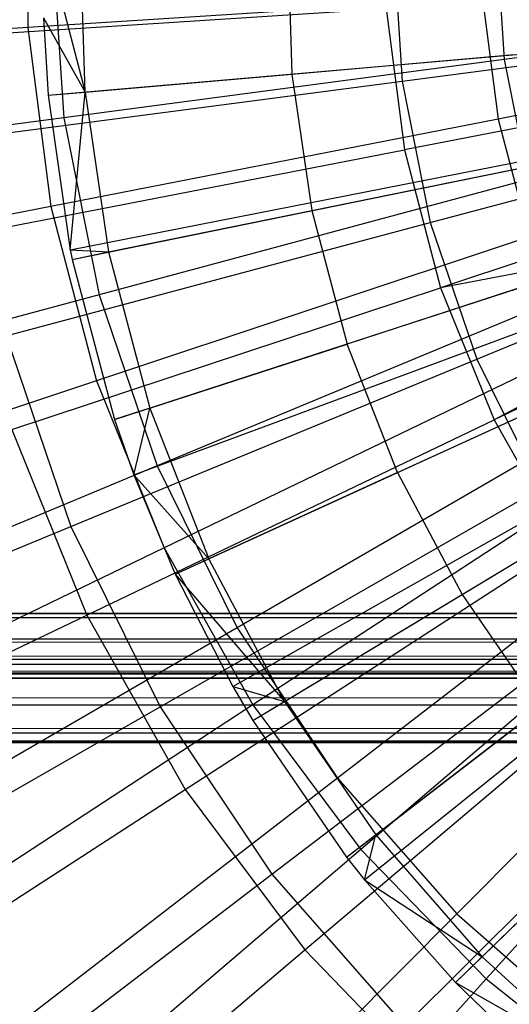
# Model space of a CAD drawing. Extents: x 0.2 to 40.1, y -6.7 to 6.7.
# Tile 44 of 256: x 7.1 to 7.4, y -4 to -3.4. Entities that reach past the tile are written whole.
import ezdxf

# ---------------------------------------------------------------- set-up
doc = ezdxf.new("R2010")
doc.units = 0
doc.header["$MEASUREMENT"] = 0
doc.layers.get('0').update_dxf_attribs({"color": 13, "linetype": 'CONTINUOUS'})

# ---------------------------------------------------------------- blocks, each defined once
blk = doc.blocks.new('SNOWBALL_XIV_PM3_STL')
at = {"color": 0}
for p, q in [((7.10384, -3.28164, 7.69791), (7.10384, -3.3916, 7.69791)), ((7.10384, -3.28164, 7.69791), (7.10384, -3.3916, 7.69791)), ((7.11326, -3.3318, 12.11518), (7.1388, -3.43093, 12.12544)), ((7.11326, -3.3318, 12.11518), (7.1388, -3.43093, 12.12544)), ((7.1388, -3.43093, 12.12544), (7.13582, -3.3324, 12.12547)), ((7.1388, -3.43093, 12.12544), (7.13582, -3.3324, 12.12547)), ((7.11865, -3.33662, 7.7775), (7.12586, -3.44656, 7.77744)), ((7.11865, -3.33662, 7.7775), (7.12586, -3.44656, 7.77744)), ((7.26229, -3.33579, 12.17844), (7.26483, -3.41994, 12.17841)), ((7.26229, -3.33579, 12.17844), (7.26483, -3.41994, 12.17841)), ((7.32632, -3.33662, 12.08135), (7.33207, -3.42435, 12.0813)), ((7.32632, -3.33662, 12.08135), (7.33207, -3.42435, 12.0813)), ((7.38934, -3.33662, 7.67288), (7.39422, -3.41111, 7.67283)), ((7.38934, -3.33662, 7.67288), (7.39422, -3.41111, 7.67283)), ((7.38111, -3.37375, 7.60629), (7.10384, -3.3916, 7.69791)), ((7.38111, -3.37375, 7.60629), (7.10384, -3.3916, 7.69791)), ((7.11632, -3.4329, 12.11515), (7.82218, -3.37123, 12.32553)), ((7.11632, -3.4329, 12.11515), (7.82218, -3.37123, 12.32553)), ((7.38111, -3.37375, 7.60629), (7.3906, -3.4474, 7.6062)), ((7.38111, -3.37375, 7.60629), (7.3906, -3.4474, 7.6062)), ((7.67343, -3.37427, 7.6028), (7.39422, -3.41111, 7.67283)), ((7.67343, -3.37427, 7.6028), (7.39422, -3.41111, 7.67283)), ((7.04749, -3.39766, 12.06092), (7.3223, -3.38007, 12.15972)), ((7.04749, -3.39766, 12.06092), (7.3223, -3.38007, 12.15972)), ((7.3223, -3.38007, 12.15972), (7.33341, -3.46627, 12.15963)), ((7.3223, -3.38007, 12.15972), (7.33341, -3.46627, 12.15963)), ((7.11345, -3.38563, 12.11517), (7.1388, -3.43093, 12.12544)), ((7.11345, -3.38563, 12.11517), (7.1388, -3.43093, 12.12544)), ((7.11345, -3.38563, 12.11517), (7.11632, -3.4329, 12.11515)), ((7.11345, -3.38563, 12.11517), (7.11632, -3.4329, 12.11515)), ((7.10384, -3.3916, 7.69791), (6.84, -3.40861, 7.82317)), ((7.10384, -3.3916, 7.69791), (6.84, -3.40861, 7.82317)), ((7.10384, -3.3916, 7.69791), (7.1179, -3.50066, 7.69778)), ((7.10384, -3.3916, 7.69791), (7.1179, -3.50066, 7.69778)), ((7.12973, -3.52726, 12.11503), (7.82489, -3.39031, 12.32551)), ((7.12973, -3.52726, 12.11503), (7.82489, -3.39031, 12.32551)), ((7.13088, -3.53298, 12.11502), (7.82513, -3.39147, 12.32551)), ((7.13088, -3.53298, 12.11502), (7.82513, -3.39147, 12.32551)), ((7.33207, -3.42435, 12.0813), (7.60918, -3.38796, 12.1594)), ((7.33207, -3.42435, 12.0813), (7.60918, -3.38796, 12.1594)), ((7.67234, -3.39244, 7.54967), (7.3906, -3.4474, 7.6062)), ((7.67234, -3.39244, 7.54967), (7.3906, -3.4474, 7.6062)), ((7.39422, -3.41111, 7.67283), (7.12586, -3.44656, 7.77744)), ((7.39422, -3.41111, 7.67283), (7.12586, -3.44656, 7.77744)), ((7.15676, -3.63076, 12.1148), (7.83036, -3.41124, 12.32546)), ((7.15676, -3.63076, 12.1148), (7.83036, -3.41124, 12.32546)), ((7.26483, -3.41994, 12.17841), (7.40003, -3.40813, 12.22671)), ((7.26483, -3.41994, 12.17841), (7.40003, -3.40813, 12.22671)), ((7.39422, -3.41111, 7.67283), (7.40879, -3.48432, 7.67271)), ((7.39422, -3.41111, 7.67283), (7.40879, -3.48432, 7.67271)), ((7.61363, -3.41181, 12.22367), (7.33341, -3.46627, 12.15963)), ((7.61363, -3.41181, 12.22367), (7.33341, -3.46627, 12.15963)), ((7.1388, -3.43093, 12.12544), (7.26483, -3.41994, 12.17841)), ((7.1388, -3.43093, 12.12544), (7.26483, -3.41994, 12.17841)), ((7.16852, -3.66444, 12.11469), (7.83274, -3.41805, 12.32544)), ((7.16852, -3.66444, 12.11469), (7.83274, -3.41805, 12.32544)), ((7.26483, -3.41994, 12.17841), (7.27695, -3.50324, 12.17831)), ((7.26483, -3.41994, 12.17841), (7.27695, -3.50324, 12.17831)), ((7.06676, -3.45915, 11.96895), (7.33207, -3.42435, 12.0813)), ((7.06676, -3.45915, 11.96895), (7.33207, -3.42435, 12.0813)), ((7.33207, -3.42435, 12.0813), (7.34922, -3.51059, 12.08115)), ((7.33207, -3.42435, 12.0813), (7.34922, -3.51059, 12.08115)), ((7.11632, -3.4329, 12.11515), (7.1388, -3.43093, 12.12544)), ((7.11632, -3.4329, 12.11515), (7.1388, -3.43093, 12.12544)), ((7.11632, -3.4329, 12.11515), (7.12973, -3.52726, 12.11503)), ((7.11632, -3.4329, 12.11515), (7.12973, -3.52726, 12.11503)), ((7.12973, -3.52726, 12.11503), (7.1388, -3.43093, 12.12544)), ((7.12973, -3.52726, 12.11503), (7.1388, -3.43093, 12.12544)), ((7.1388, -3.43093, 12.12544), (7.153, -3.52848, 12.12532)), ((7.1388, -3.43093, 12.12544), (7.153, -3.52848, 12.12532)), ((7.19361, -3.72495, 12.11448), (7.83781, -3.43029, 12.3254)), ((7.19361, -3.72495, 12.11448), (7.83781, -3.43029, 12.3254)), ((7.34922, -3.51059, 12.08115), (7.61922, -3.43843, 12.15931)), ((7.34922, -3.51059, 12.08115), (7.61922, -3.43843, 12.15931)), ((7.12586, -3.44656, 7.77744), (6.87252, -3.48006, 7.91499)), ((7.12586, -3.44656, 7.77744), (6.87252, -3.48006, 7.91499)), ((7.12586, -3.44656, 7.77744), (7.14735, -3.55461, 7.77725)), ((7.12586, -3.44656, 7.77744), (7.14735, -3.55461, 7.77725)), ((7.22881, -3.79362, 12.11417), (7.84493, -3.44418, 12.32533)), ((7.22881, -3.79362, 12.11417), (7.84493, -3.44418, 12.32533)), ((7.3906, -3.4474, 7.6062), (7.1179, -3.50066, 7.69778)), ((7.3906, -3.4474, 7.6062), (7.1179, -3.50066, 7.69778)), ((7.24096, -3.81432, 12.11406), (7.84739, -3.44836, 12.32531)), ((7.24096, -3.81432, 12.11406), (7.84739, -3.44836, 12.32531)), ((7.3906, -3.4474, 7.6062), (7.40944, -3.51923, 7.60604)), ((7.3906, -3.4474, 7.6062), (7.40944, -3.51923, 7.60604)), ((7.29819, -3.89771, 12.11356), (7.85896, -3.46522, 12.32521)), ((7.29819, -3.89771, 12.11356), (7.85896, -3.46522, 12.32521)), ((7.62642, -3.46057, 12.22356), (7.35546, -3.55034, 12.15944)), ((7.62642, -3.46057, 12.22356), (7.35546, -3.55034, 12.15944)), ((7.0631, -3.51875, 12.06079), (7.33341, -3.46627, 12.15963)), ((7.0631, -3.51875, 12.06079), (7.33341, -3.46627, 12.15963)), ((7.30904, -3.91146, 12.11347), (7.86115, -3.468, 12.32519)), ((7.30904, -3.91146, 12.11347), (7.86115, -3.468, 12.32519)), ((7.33341, -3.46627, 12.15963), (7.35546, -3.55034, 12.15944)), ((7.33341, -3.46627, 12.15963), (7.35546, -3.55034, 12.15944)), ((7.27695, -3.50324, 12.17831), (7.40993, -3.47615, 12.22662)), ((7.27695, -3.50324, 12.17831), (7.40993, -3.47615, 12.22662)), ((7.36455, -3.97404, 12.11298), (7.87238, -3.48066, 12.3251)), ((7.36455, -3.97404, 12.11298), (7.87238, -3.48066, 12.3251)), ((7.40879, -3.48432, 7.67271), (7.14735, -3.55461, 7.77725)), ((7.40879, -3.48432, 7.67271), (7.14735, -3.55461, 7.77725)), ((7.37748, -3.59384, 12.0809), (7.63576, -3.48715, 12.15917)), ((7.37748, -3.59384, 12.0809), (7.63576, -3.48715, 12.15917)), ((7.1179, -3.50066, 7.69778), (6.85841, -3.55141, 7.82301)), ((7.1179, -3.50066, 7.69778), (6.85841, -3.55141, 7.82301)), ((7.1179, -3.50066, 7.69778), (7.14579, -3.60703, 7.69754)), ((7.1179, -3.50066, 7.69778), (7.14579, -3.60703, 7.69754)), ((7.64039, -3.49661, 12.22344), (7.35546, -3.55034, 12.15944)), ((7.64039, -3.49661, 12.22344), (7.35546, -3.55034, 12.15944)), ((7.64039, -3.49661, 12.22344), (7.38807, -3.6309, 12.15915)), ((7.64039, -3.49661, 12.22344), (7.38807, -3.6309, 12.15915)), ((7.153, -3.52848, 12.12532), (7.27695, -3.50324, 12.17831)), ((7.153, -3.52848, 12.12532), (7.27695, -3.50324, 12.17831)), ((7.27695, -3.50324, 12.17831), (7.29849, -3.58462, 12.17812)), ((7.27695, -3.50324, 12.17831), (7.29849, -3.58462, 12.17812)), ((7.64533, -3.50729, 12.2234), (7.38807, -3.6309, 12.15915)), ((7.64533, -3.50729, 12.2234), (7.38807, -3.6309, 12.15915)), ((7.09071, -3.57959, 11.96874), (7.34922, -3.51059, 12.08115)), ((7.09071, -3.57959, 11.96874), (7.34922, -3.51059, 12.08115)), ((7.34922, -3.51059, 12.08115), (7.37748, -3.59384, 12.0809)), ((7.34922, -3.51059, 12.08115), (7.37748, -3.59384, 12.0809)), ((7.40944, -3.51923, 7.60604), (7.14579, -3.60703, 7.69754)), ((7.40944, -3.51923, 7.60604), (7.14579, -3.60703, 7.69754)), ((7.12973, -3.52726, 12.11503), (7.153, -3.52848, 12.12532)), ((7.12973, -3.52726, 12.11503), (7.153, -3.52848, 12.12532)), ((7.12973, -3.52726, 12.11503), (7.13088, -3.53298, 12.11502)), ((7.12973, -3.52726, 12.11503), (7.13088, -3.53298, 12.11502)), ((7.13088, -3.53298, 12.11502), (7.153, -3.52848, 12.12532)), ((7.13088, -3.53298, 12.11502), (7.153, -3.52848, 12.12532)), ((7.153, -3.52848, 12.12532), (7.17822, -3.62378, 12.1251)), ((7.153, -3.52848, 12.12532), (7.17822, -3.62378, 12.1251)), ((7.13088, -3.53298, 12.11502), (7.15676, -3.63076, 12.1148)), ((7.13088, -3.53298, 12.11502), (7.15676, -3.63076, 12.1148)), ((7.42752, -3.5426, 12.22647), (7.29849, -3.58462, 12.17812)), ((7.42752, -3.5426, 12.22647), (7.29849, -3.58462, 12.17812)), ((7.14735, -3.55461, 7.77725), (6.90057, -3.62106, 7.91474)), ((7.14735, -3.55461, 7.77725), (6.90057, -3.62106, 7.91474)), ((7.09407, -3.63684, 12.06052), (7.35546, -3.55034, 12.15944)), ((7.09407, -3.63684, 12.06052), (7.35546, -3.55034, 12.15944)), ((7.14735, -3.55461, 7.77725), (7.18276, -3.65894, 7.77694)), ((7.14735, -3.55461, 7.77725), (7.18276, -3.65894, 7.77694)), ((7.43278, -3.555, 7.6725), (7.18276, -3.65894, 7.77694)), ((7.43278, -3.555, 7.6725), (7.18276, -3.65894, 7.77694)), ((7.35546, -3.55034, 12.15944), (7.38807, -3.6309, 12.15915)), ((7.35546, -3.55034, 12.15944), (7.38807, -3.6309, 12.15915)), ((7.09071, -3.57959, 11.96874), (7.13018, -3.69587, 11.9684)), ((7.09071, -3.57959, 11.96874), (7.13018, -3.69587, 11.9684)), ((7.17822, -3.62378, 12.1251), (7.29849, -3.58462, 12.17812)), ((7.17822, -3.62378, 12.1251), (7.29849, -3.58462, 12.17812)), ((7.32917, -3.66302, 12.17785), (7.29849, -3.58462, 12.17812)), ((7.32917, -3.66302, 12.17785), (7.29849, -3.58462, 12.17812)), ((7.4373, -3.58806, 7.60579), (7.18706, -3.70895, 7.69718)), ((7.4373, -3.58806, 7.60579), (7.18706, -3.70895, 7.69718)), ((7.13018, -3.69587, 11.9684), (7.37748, -3.59384, 12.0809)), ((7.13018, -3.69587, 11.9684), (7.37748, -3.59384, 12.0809)), ((7.37748, -3.59384, 12.0809), (7.41637, -3.6727, 12.08056)), ((7.37748, -3.59384, 12.0809), (7.41637, -3.6727, 12.08056)), ((7.14579, -3.60703, 7.69754), (6.89493, -3.69068, 7.82269)), ((7.14579, -3.60703, 7.69754), (6.89493, -3.69068, 7.82269)), ((7.14579, -3.60703, 7.69754), (7.18706, -3.70895, 7.69718)), ((7.14579, -3.60703, 7.69754), (7.18706, -3.70895, 7.69718)), ((7.32917, -3.66302, 12.17785), (7.45256, -3.60661, 12.22625)), ((7.32917, -3.66302, 12.17785), (7.45256, -3.60661, 12.22625)), ((7.17822, -3.62378, 12.1251), (7.15676, -3.63076, 12.1148)), ((7.17822, -3.62378, 12.1251), (7.15676, -3.63076, 12.1148)), ((7.16852, -3.66444, 12.11469), (7.17822, -3.62378, 12.1251)), ((7.16852, -3.66444, 12.11469), (7.17822, -3.62378, 12.1251)), ((7.17822, -3.62378, 12.1251), (7.21414, -3.71557, 12.12478)), ((7.17822, -3.62378, 12.1251), (7.21414, -3.71557, 12.12478)), ((7.46579, -3.62195, 7.67221), (7.23149, -3.75775, 7.77652)), ((7.46579, -3.62195, 7.67221), (7.23149, -3.75775, 7.77652)), ((7.13988, -3.75, 12.06012), (7.38807, -3.6309, 12.15915)), ((7.13988, -3.75, 12.06012), (7.38807, -3.6309, 12.15915)), ((7.15676, -3.63076, 12.1148), (7.16852, -3.66444, 12.11469)), ((7.15676, -3.63076, 12.1148), (7.16852, -3.66444, 12.11469)), ((7.38807, -3.6309, 12.15915), (7.43072, -3.70663, 12.15878)), ((7.38807, -3.6309, 12.15915), (7.43072, -3.70663, 12.15878)), ((7.09407, -3.63684, 12.06052), (7.13988, -3.75, 12.06012)), ((7.09407, -3.63684, 12.06052), (7.13988, -3.75, 12.06012)), ((7.47374, -3.65276, 7.60548), (7.24102, -3.80477, 7.69671)), ((7.47374, -3.65276, 7.60548), (7.24102, -3.80477, 7.69671)), ((7.18276, -3.65894, 7.77694), (6.94678, -3.75718, 7.91434)), ((7.18276, -3.65894, 7.77694), (6.94678, -3.75718, 7.91434)), ((7.18276, -3.65894, 7.77694), (7.23149, -3.75775, 7.77652)), ((7.18276, -3.65894, 7.77694), (7.23149, -3.75775, 7.77652)), ((7.32917, -3.66302, 12.17785), (7.21414, -3.71557, 12.12478)), ((7.32917, -3.66302, 12.17785), (7.21414, -3.71557, 12.12478)), ((7.32917, -3.66302, 12.17785), (7.36858, -3.73741, 12.17751)), ((7.32917, -3.66302, 12.17785), (7.36858, -3.73741, 12.17751)), ((7.16852, -3.66444, 12.11469), (7.21414, -3.71557, 12.12478)), ((7.16852, -3.66444, 12.11469), (7.21414, -3.71557, 12.12478)), ((7.16852, -3.66444, 12.11469), (7.19361, -3.72495, 12.11448)), ((7.16852, -3.66444, 12.11469), (7.19361, -3.72495, 12.11448)), ((7.36858, -3.73741, 12.17751), (7.48474, -3.66735, 12.22597)), ((7.36858, -3.73741, 12.17751), (7.48474, -3.66735, 12.22597)), ((7.18449, -3.806, 11.96793), (7.41637, -3.6727, 12.08056)), ((7.18449, -3.806, 11.96793), (7.41637, -3.6727, 12.08056)), ((7.50726, -3.68402, 7.67185), (7.2927, -3.84935, 7.77599)), ((7.50726, -3.68402, 7.67185), (7.2927, -3.84935, 7.77599)), ((6.89774, -3.79162, 11.82342), (7.13018, -3.69587, 11.9684)), ((6.89774, -3.79162, 11.82342), (7.13018, -3.69587, 11.9684)), ((7.13018, -3.69587, 11.9684), (7.18449, -3.806, 11.96793)), ((7.13018, -3.69587, 11.9684), (7.18449, -3.806, 11.96793)), ((7.18706, -3.70895, 7.69718), (6.94896, -3.82413, 7.82222)), ((7.18706, -3.70895, 7.69718), (6.94896, -3.82413, 7.82222)), ((7.18706, -3.70895, 7.69718), (7.24102, -3.80477, 7.69671)), ((7.18706, -3.70895, 7.69718), (7.24102, -3.80477, 7.69671)), ((7.19979, -3.85638, 12.0596), (7.43072, -3.70663, 12.15878)), ((7.19979, -3.85638, 12.0596), (7.43072, -3.70663, 12.15878)), ((7.19361, -3.72495, 12.11448), (7.21414, -3.71557, 12.12478)), ((7.19361, -3.72495, 12.11448), (7.21414, -3.71557, 12.12478)), ((7.26028, -3.80268, 12.12438), (7.21414, -3.71557, 12.12478)), ((7.26028, -3.80268, 12.12438), (7.21414, -3.71557, 12.12478)), ((7.51816, -3.71228, 7.60509), (7.30678, -3.89289, 7.69613)), ((7.51816, -3.71228, 7.60509), (7.30678, -3.89289, 7.69613)), ((7.19361, -3.72495, 12.11448), (7.26028, -3.80268, 12.12438)), ((7.19361, -3.72495, 12.11448), (7.22881, -3.79362, 12.11417)), ((7.19361, -3.72495, 12.11448), (7.26028, -3.80268, 12.12438)), ((7.19361, -3.72495, 12.11448), (7.22881, -3.79362, 12.11417)), ((7.26028, -3.80268, 12.12438), (7.36858, -3.73741, 12.17751)), ((7.26028, -3.80268, 12.12438), (7.36858, -3.73741, 12.17751)), ((7.55648, -3.74014, 7.67142), (7.36534, -3.93219, 7.77535)), ((7.55648, -3.74014, 7.67142), (7.36534, -3.93219, 7.77535)), ((7.36858, -3.73741, 12.17751), (7.41621, -3.80682, 12.17709)), ((7.36858, -3.73741, 12.17751), (7.41621, -3.80682, 12.17709)), ((7.25271, -3.9081, 11.96733), (7.46521, -3.74581, 12.08013)), ((7.25271, -3.9081, 11.96733), (7.46521, -3.74581, 12.08013)), ((0.87881, -3.78014, 51.69189), (39.39221, -3.74902, 51.6983)), ((0.87881, -3.78014, 51.69189), (39.39221, -3.74902, 51.6983)), ((0.88827, -3.74902, 51.6983), (39.39221, -3.74902, 51.6983)), ((39.39221, -3.74902, 51.65893), (0.88827, -3.74902, 51.65893)), ((0.88827, -3.74902, 51.6983), (39.39221, -3.74902, 51.6983)), ((0.88827, -3.74902, 51.65893), (39.4012, -3.76385, 51.65603)), ((0.88827, -3.74902, 51.65893), (39.4012, -3.76385, 51.65603)), ((39.39221, -3.74902, 51.65893), (0.88827, -3.74902, 51.65893)), ((6.90457, -3.86276, 11.92782), (7.13988, -3.75, 12.06012)), ((6.90457, -3.86276, 11.92782), (7.13988, -3.75, 12.06012)), ((7.13988, -3.75, 12.06012), (7.19979, -3.85638, 12.0596)), ((7.13988, -3.75, 12.06012), (7.19979, -3.85638, 12.0596)), ((7.23149, -3.75775, 7.77652), (7.01035, -3.88611, 7.91378)), ((7.23149, -3.75775, 7.77652), (7.01035, -3.88611, 7.91378)), ((7.23149, -3.75775, 7.77652), (7.2927, -3.84935, 7.77599)), ((7.23149, -3.75775, 7.77652), (7.2927, -3.84935, 7.77599)), ((0.87881, -3.76458, 51.65573), (39.4012, -3.76385, 51.65603)), ((0.87881, -3.76458, 51.65573), (39.4012, -3.76385, 51.65603)), ((39.4105, -3.77686, 51.6474), (0.87881, -3.76458, 51.65573)), ((39.4105, -3.77686, 51.6474), (0.87881, -3.76458, 51.65573)), ((7.56982, -3.76562, 7.60464), (7.38328, -3.97188, 7.69547)), ((7.56982, -3.76562, 7.60464), (7.38328, -3.97188, 7.69547)), ((0.86067, -3.7855, 51.63438), (39.4105, -3.77686, 51.6474)), ((0.86067, -3.7855, 51.63438), (39.4105, -3.77686, 51.6474)), ((0.86998, -3.77686, 51.6474), (39.4105, -3.77686, 51.6474)), ((0.86998, -3.77686, 51.6474), (39.4105, -3.77686, 51.6474)), ((7.27281, -3.95422, 12.05896), (7.4827, -3.77628, 12.15832)), ((7.27281, -3.95422, 12.05896), (7.4827, -3.77628, 12.15832)), ((0.86998, -3.8047, 51.67524), (39.4012, -3.77867, 51.6925)), ((0.86998, -3.8047, 51.67524), (39.4012, -3.77867, 51.6925)), ((0.87881, -3.78014, 51.69189), (39.4012, -3.77867, 51.6925)), ((0.87881, -3.78014, 51.69189), (39.4012, -3.77867, 51.6925)), ((39.42879, -3.78839, 51.61956), (0.85168, -3.78839, 51.61956)), ((0.85168, -3.78839, 50.9109), (39.42879, -3.78839, 50.9109)), ((39.42879, -3.78839, 51.61956), (0.85168, -3.78839, 51.61956)), ((0.85168, -3.78839, 50.9109), (39.42879, -3.78839, 50.9109)), ((39.41933, -3.78519, 51.63512), (0.86067, -3.7855, 51.63438)), ((39.41933, -3.78519, 51.63512), (0.86067, -3.7855, 51.63438)), ((39.42056, -3.78596, 51.63319), (0.86067, -3.7855, 51.63438)), ((39.42056, -3.78596, 51.63319), (0.86067, -3.7855, 51.63438)), ((39.42879, -3.78839, 51.61956), (0.86067, -3.7855, 51.63438)), ((39.42879, -3.78839, 51.61956), (0.86067, -3.7855, 51.63438)), ((7.22881, -3.79362, 12.11417), (7.26028, -3.80268, 12.12438)), ((7.22881, -3.79362, 12.11417), (7.26028, -3.80268, 12.12438)), ((7.22881, -3.79362, 12.11417), (7.24096, -3.81432, 12.11406)), ((7.22881, -3.79362, 12.11417), (7.24096, -3.81432, 12.11406)), ((0.86067, -3.82197, 51.6492), (39.4105, -3.8047, 51.67524)), ((0.86067, -3.82197, 51.6492), (39.4105, -3.8047, 51.67524)), ((0.86998, -3.8047, 51.67524), (39.4105, -3.8047, 51.67524)), ((0.86998, -3.8047, 51.67524), (39.4105, -3.8047, 51.67524)), ((6.96652, -3.93111, 11.82282), (7.18449, -3.806, 11.96793)), ((6.96652, -3.93111, 11.82282), (7.18449, -3.806, 11.96793)), ((7.24102, -3.80477, 7.69671), (7.01961, -3.94959, 7.8216)), ((7.24102, -3.80477, 7.69671), (7.01961, -3.94959, 7.8216)), ((7.18449, -3.806, 11.96793), (7.25271, -3.9081, 11.96733)), ((7.18449, -3.806, 11.96793), (7.25271, -3.9081, 11.96733)), ((7.24096, -3.81432, 12.11406), (7.26028, -3.80268, 12.12438)), ((7.24096, -3.81432, 12.11406), (7.26028, -3.80268, 12.12438)), ((7.24102, -3.80477, 7.69671), (7.30678, -3.89289, 7.69613)), ((7.24102, -3.80477, 7.69671), (7.30678, -3.89289, 7.69613)), ((7.26028, -3.80268, 12.12438), (7.31606, -3.88396, 12.12389)), ((7.26028, -3.80268, 12.12438), (7.31606, -3.88396, 12.12389)), ((7.31606, -3.88396, 12.12389), (7.41621, -3.80682, 12.17709)), ((7.31606, -3.88396, 12.12389), (7.41621, -3.80682, 12.17709)), ((7.33367, -4.00042, 11.96662), (7.52318, -3.81191, 12.07963)), ((7.33367, -4.00042, 11.96662), (7.52318, -3.81191, 12.07963)), ((7.24096, -3.81432, 12.11406), (7.29819, -3.89771, 12.11356)), ((7.24096, -3.81432, 12.11406), (7.29819, -3.89771, 12.11356)), ((0.85168, -3.82776, 51.61956), (39.41933, -3.82135, 51.65068)), ((0.85168, -3.82776, 51.61956), (39.41933, -3.82135, 51.65068)), ((0.86067, -3.82197, 51.6492), (39.41933, -3.82135, 51.65068)), ((0.86067, -3.82197, 51.6492), (39.41933, -3.82135, 51.65068)), ((0.85168, -3.82776, 51.61956), (39.42879, -3.82776, 51.61956)), ((39.42879, -3.82776, 50.9109), (0.85168, -3.82776, 50.9109)), ((39.42879, -3.82776, 50.9109), (0.85168, -3.82776, 50.9109)), ((0.85168, -3.82776, 51.61956), (39.42879, -3.82776, 51.61956)), ((7.2927, -3.84935, 7.77599), (7.09022, -4.00564, 7.91309)), ((7.2927, -3.84935, 7.77599), (7.09022, -4.00564, 7.91309)), ((7.2927, -3.84935, 7.77599), (7.36534, -3.93219, 7.77535)), ((7.2927, -3.84935, 7.77599), (7.36534, -3.93219, 7.77535)), ((6.98082, -3.99816, 11.92715), (7.19979, -3.85638, 12.0596)), ((6.98082, -3.99816, 11.92715), (7.19979, -3.85638, 12.0596)), ((7.19979, -3.85638, 12.0596), (7.27281, -3.95422, 12.05896)), ((7.19979, -3.85638, 12.0596), (7.27281, -3.95422, 12.05896)), ((7.38074, -3.95834, 12.12333), (7.47144, -3.87035, 12.17661)), ((7.38074, -3.95834, 12.12333), (7.47144, -3.87035, 12.17661)), ((7.29819, -3.89771, 12.11356), (7.31606, -3.88396, 12.12389)), ((7.29819, -3.89771, 12.11356), (7.31606, -3.88396, 12.12389)), ((7.30904, -3.91146, 12.11347), (7.31606, -3.88396, 12.12389)), ((7.30904, -3.91146, 12.11347), (7.31606, -3.88396, 12.12389)), ((7.31606, -3.88396, 12.12389), (7.38074, -3.95834, 12.12333)), ((7.31606, -3.88396, 12.12389), (7.38074, -3.95834, 12.12333)), ((7.30678, -3.89289, 7.69613), (7.10573, -4.06497, 7.82085)), ((7.30678, -3.89289, 7.69613), (7.10573, -4.06497, 7.82085)), ((7.29819, -3.89771, 12.11356), (7.30904, -3.91146, 12.11347)), ((7.29819, -3.89771, 12.11356), (7.30904, -3.91146, 12.11347)), ((7.30678, -3.89289, 7.69613), (7.38328, -3.97188, 7.69547)), ((7.30678, -3.89289, 7.69613), (7.38328, -3.97188, 7.69547)), ((7.05293, -4.06042, 11.82207), (7.25271, -3.9081, 11.96733)), ((7.05293, -4.06042, 11.82207), (7.25271, -3.9081, 11.96733)), ((7.25271, -3.9081, 11.96733), (7.33367, -4.00042, 11.96662)), ((7.25271, -3.9081, 11.96733), (7.33367, -4.00042, 11.96662)), ((7.30904, -3.91146, 12.11347), (7.38074, -3.95834, 12.12333)), ((7.30904, -3.91146, 12.11347), (7.38074, -3.95834, 12.12333)), ((7.30904, -3.91146, 12.11347), (7.36455, -3.97404, 12.11298)), ((7.30904, -3.91146, 12.11347), (7.36455, -3.97404, 12.11298)), ((7.36534, -3.93219, 7.77535), (7.185, -4.11372, 7.91226)), ((7.36534, -3.93219, 7.77535), (7.185, -4.11372, 7.91226)), ((7.36534, -3.93219, 7.77535), (7.44817, -4.00483, 7.77463)), ((7.36534, -3.93219, 7.77535), (7.44817, -4.00483, 7.77463)), ((7.07376, -4.12269, 11.92634), (7.27281, -3.95422, 12.05896)), ((7.07376, -4.12269, 11.92634), (7.27281, -3.95422, 12.05896)), ((7.27281, -3.95422, 12.05896), (7.35774, -4.04192, 12.05822)), ((7.27281, -3.95422, 12.05896), (7.35774, -4.04192, 12.05822)), ((7.36455, -3.97404, 12.11298), (7.38074, -3.95834, 12.12333)), ((7.36455, -3.97404, 12.11298), (7.38074, -3.95834, 12.12333)), ((7.38074, -3.95834, 12.12333), (7.45347, -4.02487, 12.12269)), ((7.38074, -3.95834, 12.12333), (7.45347, -4.02487, 12.12269)), ((7.38328, -3.97188, 7.69547), (7.20589, -4.1684, 7.81998)), ((7.38328, -3.97188, 7.69547), (7.20589, -4.1684, 7.81998)), ((7.36455, -3.97404, 12.11298), (7.45347, -4.02487, 12.12269)), ((7.36455, -3.97404, 12.11298), (7.45347, -4.02487, 12.12269)), ((7.36455, -3.97404, 12.11298), (7.40714, -4.0149, 12.11261)), ((7.36455, -3.97404, 12.11298), (7.40714, -4.0149, 12.11261)), ((7.38328, -3.97188, 7.69547), (7.46925, -4.04044, 7.69472)), ((7.38328, -3.97188, 7.69547), (7.46925, -4.04044, 7.69472))]:
    blk.add_line(p, q, dxfattribs=at)
blk = doc.blocks.new('GRUPUJ_1')
at = {"color": 0}
blk.add_blockref('SNOWBALL_XIV_PM3_STL', (-0.20617, 6.65964, -0.51186), dxfattribs=at)

msp = doc.modelspace()

# ---------------------------------------------------------------- block references
at = {"color": 0}
msp.add_blockref('GRUPUJ_1', (0.20617, -6.65964, 0.51186), dxfattribs=at)

doc.saveas('drawing.dxf')
